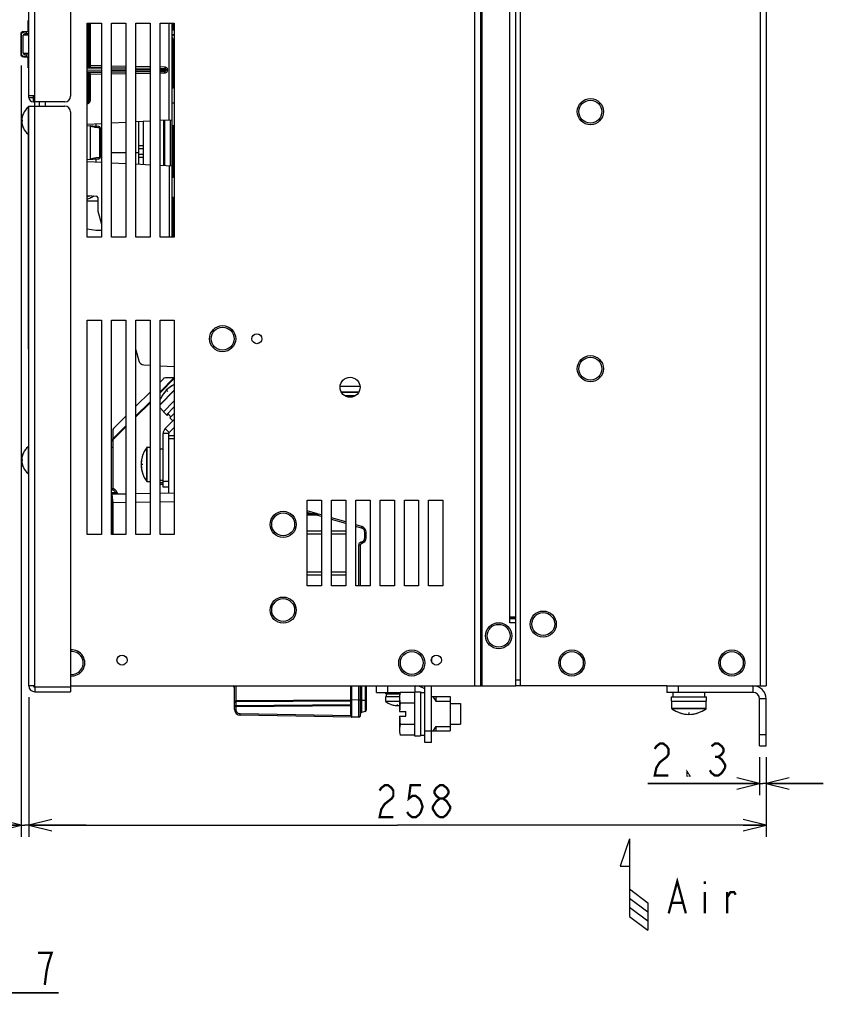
# Model space of a CAD drawing. Extents: x 29 to 410, y 35 to 287.
# Tile 22 of 46: x 132 to 203, y 123 to 210. Entities that reach past the tile are written whole.
import ezdxf

# ---------------------------------------------------------------- set-up
doc = ezdxf.new("R2010")
doc.units = 0
doc.header["$LTSCALE"] = 23.1
doc.layers.get('0').update_dxf_attribs({"linetype": 'CONTINUOUS'})
for name, color, linetype in [('ALL_CURVE', 7, 'CONTINUOUS'), ('ALL_DIM', 7, 'CONTINUOUS'), ('ALL_NOTE', 7, 'CONTINUOUS')]:
    doc.layers.add(name, color=color, linetype=linetype)
doc.dimstyles.get("Standard").update_dxf_attribs({"dimtxt": 2.5, "dimasz": 2.5, "dimexe": 1.25, "dimexo": 0.625, "dimtad": 1, "dimcen": 2.5, "dimazin": 3, "dimtfac": 1, "dimtmove": 0, "dimatfit": 3})

# ---------------------------------------------------------------- blocks, each defined once
blk = doc.blocks.new('_OPEN')
at = {"color": 0, "linetype": 'BYBLOCK'}
for p, q in [((0, 0), (-1, 0.25)), ((-1, -0.25), (0, 0)), ((-1, 0), (0, 0))]:
    blk.add_line(p, q, dxfattribs=at)
blk = doc.blocks.new('*D9')
at = {"layer": 'ALL_DIM', "color": 2, "linetype": 'CONTINUOUS'}
for p, q in [((132.494, 205.621), (132.494, 138.135)), ((133.179, 150.343), (133.179, 138.135)), ((132.494, 139.135), (123.413, 139.135)), ((123.413, 139.135), (132.837, 139.135)), ((138.179, 139.135), (132.837, 139.135)), ((133.179, 139.135), (138.179, 139.135))]:
    blk.add_line(p, q, dxfattribs=at)
at = {"layer": 'ALL_DIM', "color": 2, "linetype": 'CONTINUOUS', "xscale": 2, "yscale": 2, "zscale": 2}
for p, rotation in [((132.494, 139.135), 360), ((133.179, 139.135), 180)]:
    blk.add_blockref('_OPEN', p, dxfattribs=dict(at, rotation=rotation))
blk = doc.blocks.new('*D10')
at = {"layer": 'ALL_DIM', "color": 2, "linetype": 'CONTINUOUS'}
for p, q in [((133.179, 150.343), (133.179, 138.135)), ((197.679, 145.093), (197.679, 138.135)), ((133.179, 139.135), (165.429, 139.135)), ((197.679, 139.135), (165.429, 139.135))]:
    blk.add_line(p, q, dxfattribs=at)
at = {"layer": 'ALL_DIM', "color": 2, "linetype": 'CONTINUOUS', "xscale": 2, "yscale": 2, "zscale": 2, "rotation": 180}
blk.add_blockref('_OPEN', (133.179, 139.135), dxfattribs=at)
at = {"layer": 'ALL_DIM', "color": 2, "linetype": 'CONTINUOUS', "xscale": 2, "yscale": 2, "zscale": 2}
blk.add_blockref('_OPEN', (197.679, 139.135), dxfattribs=at)
blk = doc.blocks.new('*D11')
at = {"layer": 'ALL_DIM', "color": 2, "linetype": 'CONTINUOUS'}
for p, q in [((197.104, 145.093), (197.104, 141.783)), ((197.679, 145.093), (197.679, 141.783)), ((197.104, 142.783), (187.328, 142.783)), ((187.328, 142.783), (197.392, 142.783)), ((202.679, 142.783), (197.392, 142.783)), ((197.679, 142.783), (202.679, 142.783))]:
    blk.add_line(p, q, dxfattribs=at)
at = {"layer": 'ALL_DIM', "color": 2, "linetype": 'CONTINUOUS', "xscale": 2, "yscale": 2, "zscale": 2}
blk.add_blockref('_OPEN', (197.104, 142.783), dxfattribs=at)
at = {"layer": 'ALL_DIM', "color": 2, "linetype": 'CONTINUOUS', "xscale": 2, "yscale": 2, "zscale": 2, "rotation": 180}
blk.add_blockref('_OPEN', (197.679, 142.783), dxfattribs=at)
blk = doc.blocks.new('*D42')
at = {"layer": 'ALL_DIM', "color": 2, "linetype": 'CONTINUOUS'}
for p, q in [((115.91, 176.468), (115.91, 123.467)), ((113.985, 146.093), (113.985, 123.467)), ((113.985, 124.467), (108.985, 124.467)), ((108.985, 124.467), (114.948, 124.467)), ((135.775, 124.467), (114.948, 124.467)), ((115.91, 124.467), (135.775, 124.467))]:
    blk.add_line(p, q, dxfattribs=at)
at = {"layer": 'ALL_DIM', "color": 2, "linetype": 'CONTINUOUS', "xscale": 2, "yscale": 2, "zscale": 2}
blk.add_blockref('_OPEN', (113.985, 124.467), dxfattribs=at)
at = {"layer": 'ALL_DIM', "color": 2, "linetype": 'CONTINUOUS', "xscale": 2, "yscale": 2, "zscale": 2, "rotation": 180}
blk.add_blockref('_OPEN', (115.91, 124.467), dxfattribs=at)
blk = doc.blocks.new('ARROW_AIR_BL1', base_point=(186.116, 133.962))
at = {"color": 7, "linetype": 'CONTINUOUS'}
for p, q in [((185.716, 137.962), (184.916, 135.562)), ((185.716, 137.962), (185.716, 131.162)), ((184.916, 135.562), (185.716, 135.562)), ((185.716, 133.562), (187.316, 132.362)), ((185.716, 132.762), (187.316, 131.562)), ((185.716, 131.962), (187.316, 130.762)), ((187.316, 132.362), (187.316, 129.962)), ((185.716, 131.162), (187.316, 129.962))]:
    blk.add_line(p, q, dxfattribs=at)

msp = doc.modelspace()

# ---------------------------------------------------------------- linework, layer by layer
at = {"color": 3, "linetype": 'CONTINUOUS'}
for p, q in [((133.179, 202.843), (133.179, 240.843)), ((133.704, 202.443), (133.704, 240.968)), ((136.829, 240.968), (136.829, 202.943)), ((172.154, 240.843), (172.154, 151.343)), ((172.679, 240.843), (172.679, 151.343)), ((172.804, 240.843), (172.804, 151.343)), ((175.779, 151.343), (175.779, 240.843)), ((176.179, 151.343), (176.179, 240.843)), ((197.154, 240.843), (197.154, 151.343)), ((197.679, 240.843), (197.679, 151.343)), ((175.254, 156.843), (175.254, 231.093)), ((138.279, 190.593), (138.279, 209.343)), ((138.279, 209.343), (139.529, 209.343)), ((139.529, 209.343), (139.529, 190.593)), ((140.404, 190.593), (140.404, 209.343)), ((140.404, 209.343), (141.654, 209.343)), ((141.654, 209.343), (141.654, 190.593)), ((142.529, 190.593), (142.529, 209.343)), ((142.529, 209.343), (143.779, 209.343)), ((143.779, 209.343), (143.779, 190.593)), ((144.654, 190.593), (144.654, 209.343)), ((144.654, 209.343), (145.904, 209.343)), ((145.767, 208.868), (145.704, 208.868)), ((145.704, 208.743), (145.904, 208.743)), ((145.904, 209.343), (145.904, 190.593)), ((133.704, 202.968), (133.179, 202.968)), ((133.179, 151.343), (133.179, 202.068)), ((133.179, 202.068), (136.329, 202.068)), ((133.579, 202.443), (133.679, 202.443)), ((133.679, 202.443), (133.679, 202.068)), ((136.329, 202.443), (133.704, 202.443)), ((133.704, 151.218), (133.704, 202.068)), ((134.604, 202.443), (134.604, 202.068)), ((136.829, 201.568), (136.829, 151.218)), ((139.529, 190.593), (138.279, 190.593)), ((141.654, 190.593), (140.404, 190.593)), ((143.779, 190.593), (142.529, 190.593)), ((145.904, 190.593), (144.654, 190.593)), ((138.279, 164.593), (138.279, 183.343)), ((138.279, 183.343), (139.529, 183.343)), ((139.529, 183.343), (139.529, 164.593)), ((140.404, 164.593), (140.404, 183.343)), ((140.404, 183.343), (141.654, 183.343)), ((141.654, 183.343), (141.654, 164.593)), ((142.529, 164.593), (142.529, 183.343)), ((142.529, 183.343), (143.779, 183.343)), ((143.779, 183.343), (143.779, 164.593)), ((144.654, 164.593), (144.654, 183.343)), ((144.654, 183.343), (145.904, 183.343)), ((145.904, 183.343), (145.904, 164.593)), ((144.654, 177.081), (145.904, 178.331)), ((160.412, 177.558), (162.147, 177.558)), ((142.529, 174.956), (143.779, 176.206)), ((140.404, 172.831), (141.654, 174.081)), ((145.904, 174.65), (145.112, 173.858)), ((144.929, 168.718), (144.929, 173.416)), ((157.529, 167.593), (158.779, 167.593)), ((157.529, 160.093), (157.529, 167.593)), ((158.779, 167.593), (158.779, 160.093)), ((159.654, 167.593), (160.904, 167.593)), ((159.654, 160.093), (159.654, 167.593)), ((160.904, 167.593), (160.904, 160.093)), ((161.779, 167.593), (163.029, 167.593)), ((161.779, 160.093), (161.779, 167.593)), ((163.029, 167.593), (163.029, 160.093)), ((163.904, 167.593), (165.154, 167.593)), ((163.904, 160.093), (163.904, 167.593)), ((165.154, 167.593), (165.154, 160.093)), ((166.029, 167.593), (167.279, 167.593)), ((166.029, 160.093), (166.029, 167.593)), ((167.279, 167.593), (167.279, 160.093)), ((168.154, 167.593), (169.404, 167.593)), ((168.154, 160.093), (168.154, 167.593)), ((169.404, 167.593), (169.404, 160.093)), ((139.529, 164.593), (138.279, 164.593)), ((141.654, 164.593), (140.404, 164.593)), ((143.779, 164.593), (142.529, 164.593)), ((145.904, 164.593), (144.654, 164.593)), ((158.779, 160.093), (157.529, 160.093)), ((160.904, 160.093), (159.654, 160.093)), ((163.029, 160.093), (161.779, 160.093)), ((165.154, 160.093), (163.904, 160.093)), ((167.279, 160.093), (166.029, 160.093)), ((169.404, 160.093), (168.154, 160.093)), ((175.779, 157.343), (175.254, 157.343)), ((175.779, 156.843), (175.254, 156.843)), ((168.404, 153.711), (168.404, 153.474)), ((133.704, 151.343), (133.179, 151.343)), ((136.829, 151.218), (133.704, 151.218)), ((133.704, 150.818), (136.829, 150.818)), ((136.829, 151.343), (175.779, 151.343)), ((168.404, 146.393), (168.404, 151.343)), ((188.979, 151.343), (176.179, 151.343)), ((196.529, 151.343), (197.679, 151.343)), ((196.529, 150.768), (188.979, 150.768)), ((197.104, 146.093), (197.104, 150.193))]:
    msp.add_line(p, q, dxfattribs=at)
at = {"color": 7, "linetype": 'CONTINUOUS'}
for p, q in [((133.117, 208.691), (133.117, 209.568)), ((133.117, 209.568), (133.179, 209.568)), ((133.117, 209.493), (133.179, 209.493)), ((132.66, 208.596), (132.74, 208.611)), ((132.74, 208.611), (133.043, 208.616)), ((132.74, 208.611), (132.741, 208.561)), ((132.741, 208.561), (132.992, 208.565)), ((132.992, 208.457), (132.992, 208.615)), ((138.329, 209.343), (138.329, 205.612)), ((138.44, 209.343), (138.44, 205.608)), ((138.552, 209.343), (138.552, 205.608)), ((145.459, 200.875), (145.459, 209.343)), ((145.704, 190.593), (145.704, 209.343)), ((145.834, 209.343), (145.767, 209.243)), ((145.767, 209.243), (145.767, 208.743)), ((145.767, 209.068), (145.904, 209.068)), ((132.494, 206.624), (132.494, 208.361)), ((132.494, 208.361), (132.544, 208.361)), ((132.544, 206.624), (132.544, 208.361)), ((133.179, 208.287), (132.692, 208.28)), ((132.692, 206.705), (132.692, 208.28)), ((133.179, 208.412), (132.815, 208.405)), ((145.704, 208.343), (145.904, 208.343)), ((145.792, 208.243), (145.704, 208.243)), ((145.704, 208.118), (145.904, 207.608)), ((145.792, 208.343), (145.792, 208.243)), ((145.811, 207.846), (145.811, 203.648)), ((132.513, 206.529), (132.494, 206.624)), ((132.494, 206.624), (132.544, 206.624)), ((132.74, 206.374), (132.66, 206.389)), ((132.692, 206.705), (133.179, 206.698)), ((132.74, 206.374), (132.741, 206.424)), ((132.74, 206.374), (133.043, 206.369)), ((132.992, 206.42), (132.741, 206.424)), ((132.815, 206.58), (133.179, 206.573)), ((132.992, 206.37), (132.992, 206.528)), ((133.117, 205.418), (133.117, 206.294)), ((133.117, 205.493), (133.179, 205.493)), ((133.117, 205.418), (133.179, 205.418)), ((138.329, 205.612), (138.279, 205.613)), ((138.279, 205.488), (139.529, 205.466)), ((138.279, 205.365), (139.529, 205.344)), ((139.529, 205.141), (138.279, 205.12)), ((138.44, 205.608), (138.329, 205.612)), ((138.552, 205.608), (138.44, 205.608)), ((139.529, 205.591), (138.552, 205.608)), ((141.654, 205.554), (140.404, 205.576)), ((140.404, 205.451), (141.654, 205.429)), ((140.404, 205.328), (141.654, 205.307)), ((141.654, 205.178), (140.404, 205.157)), ((143.779, 205.517), (142.529, 205.539)), ((142.529, 205.414), (143.779, 205.392)), ((142.529, 205.291), (143.779, 205.269)), ((143.779, 205.216), (142.529, 205.194)), ((143.779, 205.093), (142.529, 205.071)), ((145.084, 205.494), (144.654, 205.502)), ((144.654, 205.377), (145.084, 205.369)), ((144.654, 205.254), (144.973, 205.249)), ((144.973, 205.236), (144.654, 205.231)), ((145.084, 205.116), (144.654, 205.108)), ((144.973, 205.236), (144.973, 205.249)), ((144.973, 205.249), (145.204, 205.247)), ((144.973, 205.236), (145.204, 205.238)), ((145.204, 205.238), (145.204, 205.247)), ((145.327, 205.247), (145.204, 205.247)), ((145.327, 205.238), (145.204, 205.238)), ((145.327, 205.238), (145.327, 205.247)), ((139.529, 205.019), (138.279, 204.997)), ((138.279, 204.872), (138.307, 204.873)), ((138.307, 204.873), (138.418, 204.877)), ((138.307, 204.873), (138.307, 202.586)), ((138.418, 204.877), (138.418, 202.586)), ((138.418, 204.877), (138.53, 204.877)), ((138.53, 204.877), (139.529, 204.894)), ((138.53, 204.877), (138.53, 202.586)), ((141.654, 205.056), (140.404, 205.034)), ((140.404, 204.909), (141.654, 204.931)), ((142.529, 204.946), (143.779, 204.968)), ((144.654, 204.984), (145.084, 204.991)), ((145.704, 203.755), (145.811, 203.648)), ((145.811, 203.648), (145.704, 203.648)), ((133.179, 202.843), (133.679, 202.843)), ((133.579, 202.443), (133.579, 202.968)), ((133.679, 202.443), (133.679, 202.843)), ((138.53, 202.586), (138.307, 202.586)), ((133.107, 201.968), (133.107, 199.618)), ((133.107, 201.968), (133.179, 201.968)), ((133.154, 201.968), (133.154, 202.068)), ((133.154, 202.068), (133.179, 202.068)), ((133.679, 202.443), (133.704, 202.443)), ((134.079, 202.443), (134.079, 202.068)), ((145.704, 202.354), (145.904, 202.351)), ((142.529, 200.722), (143.779, 200.787)), ((144.654, 200.833), (145.704, 200.888)), ((144.954, 200.849), (144.954, 196.886)), ((145.077, 196.88), (145.077, 200.855)), ((145.582, 196.853), (145.582, 200.882)), ((138.279, 200.499), (139.529, 200.565)), ((139.311, 200.302), (138.279, 200.356)), ((138.53, 200.343), (138.53, 197.418)), ((139.054, 200.316), (139.054, 200.54)), ((139.367, 200.177), (139.367, 197.584)), ((139.429, 200.177), (139.367, 200.177)), ((139.429, 200.177), (139.429, 197.584)), ((140.404, 200.61), (141.654, 200.676)), ((142.804, 196.999), (142.804, 200.736)), ((143.204, 196.978), (143.204, 200.757)), ((145.704, 200.381), (145.904, 200.384)), ((145.811, 200.382), (145.811, 195.836)), ((133.107, 199.618), (133.179, 199.618)), ((133.154, 180.818), (133.154, 199.618)), ((142.804, 198.618), (143.204, 198.618)), ((142.804, 198.368), (143.204, 198.368)), ((138.279, 197.405), (139.311, 197.459)), ((139.054, 197.195), (139.054, 197.446)), ((139.429, 197.584), (139.367, 197.584)), ((141.654, 197.979), (140.404, 197.979)), ((142.804, 197.979), (142.529, 197.979)), ((142.804, 197.868), (143.204, 197.868)), ((142.804, 197.618), (143.204, 197.618)), ((138.279, 197.236), (139.529, 197.17)), ((140.404, 197.125), (141.654, 197.059)), ((142.529, 197.013), (143.779, 196.948)), ((144.654, 196.902), (145.704, 196.847)), ((145.459, 196.86), (145.459, 190.593)), ((145.704, 195.943), (145.811, 195.836)), ((145.811, 195.836), (145.704, 195.836)), ((138.279, 194.241), (139.086, 194.199)), ((138.279, 193.924), (138.57, 194.054)), ((138.279, 193.929), (138.42, 193.993)), ((138.57, 194.054), (138.832, 194.212)), ((139.204, 194.074), (139.204, 193.009)), ((145.704, 193.993), (145.811, 194.099)), ((145.704, 194.099), (145.811, 194.099)), ((145.811, 194.099), (145.811, 190.593)), ((139.204, 193.743), (138.279, 193.743)), ((139.222, 192.878), (139.529, 191.751)), ((138.279, 191.334), (139.036, 191.22)), ((139.073, 191.218), (139.529, 191.218)), ((133.154, 181.818), (133.179, 181.818)), ((133.179, 180.818), (133.154, 180.818)), ((142.529, 180.751), (142.79, 179.794)), ((143.247, 179.426), (143.779, 179.398)), ((144.654, 179.352), (145.904, 179.287)), ((144.654, 176.993), (145.904, 178.243)), ((144.654, 177.93), (144.944, 178.219)), ((145.866, 178.293), (145.12, 178.293)), ((142.529, 175.805), (143.779, 177.055)), ((144.654, 175.956), (145.904, 177.206)), ((144.654, 175.927), (145.904, 177.177)), ((160.507, 177.058), (162.052, 177.058)), ((162.021, 177.008), (160.538, 177.008)), ((161.749, 176.73), (160.81, 176.73)), ((142.529, 174.868), (143.779, 176.118)), ((145.904, 176.276), (144.952, 175.324)), ((140.59, 173.866), (141.654, 174.93)), ((144.654, 175.657), (144.97, 175.341)), ((144.952, 175.324), (145.27, 175.005)), ((145.904, 175.746), (145.217, 175.058)), ((145.376, 175.112), (145.27, 175.005)), ((145.323, 175.165), (145.606, 174.882)), ((145.904, 175.18), (145.518, 174.793)), ((145.518, 174.793), (145.783, 174.528)), ((140.428, 172.767), (141.654, 173.993)), ((140.517, 173.689), (140.517, 172.943)), ((145.429, 173.416), (144.929, 173.416)), ((145.466, 173.504), (145.112, 173.858)), ((145.429, 168.22), (145.429, 173.416)), ((145.904, 173.218), (145.429, 173.218)), ((145.904, 173.943), (145.466, 173.504)), ((140.428, 172.767), (140.404, 172.791)), ((140.517, 172.855), (140.517, 168.585)), ((145.904, 172.968), (145.429, 172.968)), ((133.107, 172.268), (133.107, 169.918)), ((133.107, 172.268), (133.179, 172.268)), ((140.404, 172.23), (140.517, 172.23)), ((143.497, 169.228), (143.497, 172.207)), ((143.517, 172.218), (143.779, 172.218)), ((143.517, 169.218), (143.517, 172.218)), ((144.654, 172.093), (144.929, 172.093)), ((133.107, 169.918), (133.179, 169.918)), ((143.517, 169.218), (143.779, 169.218)), ((144.654, 169.343), (144.929, 169.343)), ((144.929, 169.093), (144.654, 169.093)), ((144.929, 168.97), (144.654, 168.97)), ((145.429, 169.218), (144.929, 169.218)), ((140.432, 168.593), (140.404, 168.593)), ((140.432, 168.47), (140.404, 168.47)), ((140.404, 168.255), (140.767, 168.262)), ((140.404, 168.133), (141.654, 168.154)), ((140.429, 164.593), (140.429, 168.133)), ((140.432, 168.47), (140.432, 168.593)), ((140.77, 168.139), (140.767, 168.262)), ((142.529, 168.17), (143.779, 168.192)), ((144.654, 168.207), (145.904, 168.229)), ((145.429, 168.718), (144.929, 168.718)), ((140.404, 167.23), (140.429, 167.23)), ((140.552, 167.385), (141.654, 167.405)), ((140.552, 164.593), (140.552, 167.385)), ((142.529, 167.42), (143.779, 167.442)), ((144.654, 167.457), (145.904, 167.479)), ((158.424, 166.388), (157.529, 166.646)), ((157.931, 166.4), (157.529, 166.516)), ((158.364, 166.393), (157.529, 166.407)), ((158.779, 166.291), (158.494, 166.373)), ((158.364, 166.268), (157.529, 166.282)), ((158.779, 166.162), (158.461, 166.253)), ((160.904, 165.679), (159.654, 166.039)), ((160.904, 165.549), (159.654, 165.91)), ((157.529, 164.905), (158.779, 164.905)), ((157.529, 164.655), (158.779, 164.655)), ((159.654, 164.905), (160.904, 164.905)), ((159.654, 164.655), (160.904, 164.655)), ((162.318, 165.272), (161.779, 165.427)), ((162.285, 165.152), (161.779, 165.297)), ((162.557, 164.791), (162.679, 164.791)), ((162.557, 164.297), (162.557, 164.791)), ((162.679, 164.297), (162.679, 164.791)), ((162.557, 164.297), (162.679, 164.297)), ((162.057, 163.685), (162.179, 163.685)), ((162.057, 160.093), (162.057, 163.685)), ((162.179, 160.093), (162.179, 163.685)), ((158.779, 161.28), (157.529, 161.28)), ((160.904, 161.28), (159.654, 161.28)), ((158.779, 161.03), (157.529, 161.03)), ((160.904, 161.03), (159.654, 161.03)), ((175.254, 157.294), (175.654, 157.294)), ((175.254, 157.218), (175.779, 157.218)), ((175.303, 157.343), (175.303, 157.218)), ((175.605, 157.343), (175.605, 157.218)), ((175.654, 157.343), (175.654, 157.218)), ((175.703, 157.343), (175.703, 157.218)), ((176.179, 151.843), (175.779, 151.843)), ((133.704, 151.218), (133.704, 150.818)), ((136.829, 151.218), (136.829, 150.818)), ((151.104, 151.218), (151.104, 151.343)), ((151.129, 151.218), (151.104, 151.218)), ((151.129, 151.218), (151.129, 151.343)), ((151.179, 149.263), (151.179, 151.343)), ((151.302, 150.02), (151.302, 151.343)), ((161.307, 151.343), (161.307, 150.092)), ((161.429, 151.31), (161.354, 151.31)), ((161.354, 150.81), (161.354, 151.31)), ((161.429, 151.3), (161.354, 151.3)), ((161.429, 151.278), (161.354, 151.278)), ((161.429, 151.236), (161.354, 151.236)), ((161.429, 151.193), (161.354, 151.193)), ((161.429, 151.172), (161.354, 151.172)), ((161.429, 151.13), (161.354, 151.13)), ((161.429, 151.098), (161.354, 151.098)), ((161.429, 151.066), (161.354, 151.066)), ((161.429, 151.044), (161.354, 151.044)), ((161.429, 151.013), (161.354, 151.013)), ((161.429, 150.97), (161.354, 150.97)), ((161.429, 150.927), (161.354, 150.927)), ((161.429, 150.896), (161.354, 150.896)), ((161.429, 150.864), (161.354, 150.864)), ((161.429, 150.842), (161.354, 150.842)), ((161.429, 150.821), (161.354, 150.821)), ((161.429, 150.81), (161.354, 150.81)), ((161.429, 148.593), (161.429, 151.343)), ((162.057, 150.103), (162.057, 151.343)), ((162.179, 148.728), (162.179, 151.343)), ((162.268, 151.343), (162.268, 148.994)), ((162.59, 151.343), (162.59, 149.344)), ((162.679, 151.343), (162.679, 149.211)), ((163.579, 150.768), (163.579, 151.343)), ((164.579, 150.768), (164.579, 151.343)), ((166.929, 150.818), (167.429, 150.818)), ((166.929, 150.818), (166.929, 146.968)), ((166.979, 150.818), (166.979, 151.343)), ((167.429, 150.818), (167.429, 146.968)), ((167.829, 146.393), (167.829, 151.343)), ((176.179, 151.343), (175.779, 151.343)), ((188.979, 151.343), (196.529, 151.343)), ((188.979, 151.343), (188.979, 150.768)), ((189.979, 151.343), (189.979, 150.768)), ((196.529, 151.343), (196.529, 150.768)), ((151.179, 150.02), (151.302, 150.02)), ((161.307, 150.092), (151.302, 150.02)), ((161.307, 150.004), (151.302, 149.932)), ((161.307, 150.004), (161.307, 149.702)), ((162.057, 150.103), (161.429, 150.092)), ((162.057, 150.103), (162.179, 150.103)), ((162.179, 150.093), (162.679, 150.093)), ((163.579, 150.768), (165.672, 150.768)), ((164.404, 150.643), (164.404, 150.768)), ((164.404, 150.643), (165.638, 150.643)), ((164.404, 150.393), (165.604, 150.393)), ((164.404, 149.974), (164.404, 150.393)), ((165.604, 149.974), (164.404, 149.974)), ((165.604, 149.954), (164.414, 149.954)), ((164.454, 150.393), (164.454, 150.643)), ((165.604, 150.518), (165.604, 149.093)), ((166.929, 150.769), (165.672, 150.769)), ((167.429, 150.768), (167.829, 150.768)), ((168.404, 150.393), (170.029, 150.393)), ((168.779, 150.393), (168.779, 150.011)), ((168.779, 150.011), (170.029, 150.011)), ((170.029, 150.393), (170.029, 147.393)), ((189.404, 150.368), (192.454, 150.368)), ((189.404, 149.993), (189.404, 150.368)), ((189.404, 149.993), (192.454, 149.993)), ((189.429, 149.355), (189.429, 149.993)), ((189.554, 150.368), (189.554, 150.768)), ((192.304, 150.368), (192.304, 150.768)), ((192.429, 149.355), (192.429, 149.993)), ((192.454, 149.993), (192.454, 150.368)), ((197.679, 150.193), (197.104, 150.193)), ((197.679, 146.093), (197.679, 150.193)), ((151.179, 149.542), (151.302, 149.542)), ((151.179, 149.263), (151.302, 149.263)), ((151.302, 149.63), (151.302, 149.932)), ((151.302, 149.63), (161.307, 149.702)), ((151.302, 149.542), (161.307, 149.614)), ((151.302, 149.263), (151.302, 149.542)), ((161.307, 149.702), (161.307, 149.682)), ((161.307, 149.682), (161.307, 149.658)), ((161.307, 149.658), (161.307, 149.632)), ((161.307, 149.632), (161.307, 149.614)), ((161.307, 149.614), (161.429, 149.614)), ((162.59, 149.091), (162.268, 148.994)), ((162.59, 149.344), (162.59, 149.091)), ((165.604, 149.093), (166.154, 149.093)), ((166.929, 149.831), (165.672, 149.831)), ((166.154, 148.693), (166.154, 149.093)), ((170.029, 149.791), (170.929, 149.791)), ((170.929, 149.791), (170.929, 147.994)), ((192.429, 149.355), (189.429, 149.355)), ((192.419, 149.335), (189.439, 149.335)), ((161.358, 148.719), (151.671, 148.888)), ((161.425, 148.593), (151.671, 148.763)), ((161.365, 148.699), (161.375, 148.671)), ((161.425, 148.593), (161.426, 148.593)), ((162.057, 148.603), (161.429, 148.593)), ((165.604, 148.693), (166.154, 148.693)), ((165.604, 148.693), (165.604, 147.268)), ((165.604, 147.485), (165.612, 147.33)), ((166.929, 147.954), (165.672, 147.954)), ((167.829, 147.393), (170.029, 147.393)), ((168.779, 147.774), (170.029, 147.774)), ((168.779, 147.774), (168.779, 147.393)), ((170.029, 147.994), (170.929, 147.994)), ((166.929, 147.016), (165.672, 147.016)), ((166.929, 146.968), (167.429, 146.968)), ((167.429, 147.018), (167.829, 147.018)), ((197.104, 147.093), (197.679, 147.093)), ((168.404, 146.393), (167.829, 146.393)), ((197.104, 146.093), (197.679, 146.093))]:
    msp.add_line(p, q, dxfattribs=at)
for points in [[(132.494, 208.361), (132.513, 208.456), (132.566, 208.536), (132.645, 208.591), (132.66, 208.596)], [(132.66, 208.596), (132.6, 208.565), (132.535, 208.498), (132.499, 208.411), (132.494, 208.361)], [(132.544, 208.361), (132.559, 208.436), (132.601, 208.501), (132.665, 208.545), (132.741, 208.561)], [(132.494, 206.624), (132.5, 206.57), (132.537, 206.484), (132.603, 206.418), (132.66, 206.389)], [(132.66, 206.389), (132.645, 206.394), (132.566, 206.449), (132.513, 206.529)], [(132.741, 206.424), (132.665, 206.44), (132.601, 206.484), (132.559, 206.549), (132.544, 206.624)], [(138.329, 205.612), (138.328, 205.573), (138.328, 205.538), (138.328, 205.511), (138.328, 205.493), (138.329, 205.487)], [(138.44, 205.608), (138.446, 205.57), (138.462, 205.535), (138.486, 205.508), (138.517, 205.49), (138.552, 205.483)], [(138.552, 205.608), (138.552, 205.576), (138.551, 205.546), (138.551, 205.52), (138.551, 205.5), (138.552, 205.487), (138.552, 205.483)], [(144.966, 205.371), (144.969, 205.365), (144.971, 205.348), (144.973, 205.321), (144.973, 205.286), (144.973, 205.249)], [(144.966, 205.114), (144.969, 205.12), (144.971, 205.137), (144.973, 205.164), (144.973, 205.199), (144.973, 205.236)], [(145.084, 205.494), (145.083, 205.455), (145.083, 205.421), (145.083, 205.393), (145.083, 205.375), (145.084, 205.369)], [(145.084, 204.991), (145.083, 205.03), (145.083, 205.064), (145.083, 205.092), (145.083, 205.11), (145.084, 205.116)], [(145.327, 205.247), (145.321, 205.301), (145.303, 205.353), (145.274, 205.399), (145.236, 205.438), (145.19, 205.468), (145.138, 205.487), (145.084, 205.494)], [(145.084, 204.991), (145.138, 204.998), (145.19, 205.017), (145.236, 205.047), (145.274, 205.086), (145.303, 205.132), (145.321, 205.184), (145.327, 205.238)], [(138.307, 204.873), (138.306, 204.911), (138.306, 204.946), (138.306, 204.974), (138.306, 204.992), (138.307, 204.998)], [(138.418, 204.877), (138.424, 204.915), (138.439, 204.949), (138.464, 204.977), (138.495, 204.995), (138.53, 205.002)], [(138.53, 204.877), (138.53, 204.909), (138.529, 204.939), (138.529, 204.965), (138.529, 204.985), (138.53, 204.997), (138.53, 205.002)], [(138.418, 202.586), (138.418, 202.57), (138.416, 202.555), (138.414, 202.54), (138.41, 202.525), (138.406, 202.51), (138.401, 202.495), (138.394, 202.481), (138.387, 202.468), (138.379, 202.455), (138.37, 202.442), (138.36, 202.43), (138.35, 202.419), (138.339, 202.408), (138.327, 202.398), (138.315, 202.389), (138.302, 202.381), (138.288, 202.373), (138.279, 202.369)], [(138.53, 202.586), (138.529, 202.563), (138.527, 202.54), (138.523, 202.518), (138.518, 202.496), (138.512, 202.474), (138.504, 202.453), (138.495, 202.432), (138.484, 202.412), (138.472, 202.392), (138.459, 202.374), (138.445, 202.356), (138.429, 202.34), (138.413, 202.324), (138.396, 202.309), (138.377, 202.296), (138.358, 202.284), (138.338, 202.273), (138.318, 202.263), (138.297, 202.255), (138.279, 202.249)], [(138.307, 202.586), (138.306, 202.576), (138.305, 202.566), (138.303, 202.557), (138.301, 202.547), (138.297, 202.538), (138.293, 202.529), (138.288, 202.521), (138.283, 202.513), (138.279, 202.508)], [(139.367, 200.177), (139.255, 200.183), (139.154, 200.19), (139.062, 200.201), (138.976, 200.215), (138.894, 200.231), (138.812, 200.251), (138.727, 200.275), (138.634, 200.305), (138.53, 200.343)], [(139.311, 200.302), (139.32, 200.3), (139.329, 200.296), (139.338, 200.288), (139.347, 200.276), (139.354, 200.26), (139.36, 200.242), (139.365, 200.221), (139.367, 200.2), (139.367, 200.177)], [(138.53, 197.418), (138.626, 197.454), (138.714, 197.483), (138.797, 197.506), (138.875, 197.526), (138.952, 197.542), (139.028, 197.555), (139.106, 197.566), (139.188, 197.574), (139.274, 197.579), (139.367, 197.584)], [(139.367, 197.584), (139.367, 197.567), (139.366, 197.548), (139.363, 197.53), (139.358, 197.511), (139.351, 197.494), (139.343, 197.479), (139.333, 197.468), (139.322, 197.462), (139.311, 197.459)], [(138.279, 194.148), (138.456, 194.211), (138.509, 194.229)], [(138.42, 193.993), (138.59, 194.062), (138.614, 194.072)], [(138.614, 194.072), (138.766, 194.146), (138.858, 194.211)], [(140.404, 168.173), (140.418, 168.156), (140.426, 168.143), (140.429, 168.136)], [(140.552, 167.385), (140.536, 167.531), (140.521, 167.672), (140.506, 167.801), (140.49, 167.914), (140.475, 168.007), (140.46, 168.076), (140.445, 168.119), (140.429, 168.133)], [(140.767, 168.262), (140.737, 168.313), (140.699, 168.358), (140.654, 168.397), (140.603, 168.428), (140.549, 168.451), (140.491, 168.465), (140.432, 168.47)], [(140.767, 168.262), (140.804, 168.252), (140.835, 168.245), (140.862, 168.24), (140.883, 168.237), (140.899, 168.235), (140.908, 168.234), (140.912, 168.233)], [(140.552, 167.385), (140.514, 167.382), (140.48, 167.38), (140.453, 167.38), (140.435, 167.382), (140.429, 167.384)], [(158.364, 166.268), (158.364, 166.307), (158.365, 166.341), (158.365, 166.369), (158.364, 166.387), (158.364, 166.393)], [(158.461, 166.253), (158.472, 166.29), (158.481, 166.324), (158.488, 166.35), (158.492, 166.367), (158.494, 166.373)], [(158.461, 166.253), (158.442, 166.258), (158.423, 166.262), (158.403, 166.265), (158.384, 166.267), (158.364, 166.268)], [(162.285, 165.152), (162.296, 165.189), (162.305, 165.222), (162.312, 165.249), (162.317, 165.266), (162.318, 165.272)], [(162.557, 164.791), (162.55, 164.86), (162.531, 164.926), (162.501, 164.988), (162.459, 165.043), (162.408, 165.09), (162.35, 165.127), (162.285, 165.152)], [(162.057, 163.685), (162.063, 163.742), (162.082, 163.795), (162.113, 163.843), (162.154, 163.883), (162.202, 163.912), (162.257, 163.93)], [(162.257, 163.93), (162.318, 163.948), (162.376, 163.976), (162.427, 164.014), (162.472, 164.06), (162.508, 164.113), (162.535, 164.172), (162.551, 164.234), (162.557, 164.297)], [(162.257, 163.93), (162.264, 163.892), (162.271, 163.858), (162.276, 163.831), (162.279, 163.814), (162.279, 163.807)], [(175.654, 157.246), (175.651, 157.232), (175.64, 157.221), (175.633, 157.218)], [(151.302, 149.932), (151.302, 149.951), (151.302, 149.972), (151.302, 149.996), (151.302, 150.02)], [(161.307, 150.092), (161.339, 150.099), (161.369, 150.104), (161.395, 150.106), (161.414, 150.106), (161.426, 150.101), (161.429, 150.092)], [(161.307, 150.004), (161.337, 150.007), (161.366, 150.016), (161.391, 150.029), (161.41, 150.045), (161.422, 150.062), (161.428, 150.078), (161.429, 150.092)], [(161.307, 150.092), (161.307, 150.073), (161.307, 150.054), (161.307, 150.036), (161.307, 150.019), (161.307, 150.004)], [(162.057, 148.603), (162.057, 148.615), (162.057, 148.654), (162.057, 148.726), (162.057, 148.832), (162.057, 148.966), (162.057, 149.126), (162.057, 149.309), (162.057, 149.51), (162.057, 149.719), (162.057, 150.103)], [(165.672, 150.769), (165.635, 150.609), (165.612, 150.454), (165.604, 150.3)], [(165.604, 150.3), (165.612, 150.145), (165.635, 149.99), (165.672, 149.831)], [(168.529, 150.393), (168.619, 150.263), (168.702, 150.136), (168.779, 150.011)], [(151.179, 149.843), (151.185, 149.87), (151.203, 149.895), (151.23, 149.914), (151.264, 149.927), (151.302, 149.932)], [(151.179, 149.542), (151.185, 149.569), (151.203, 149.593), (151.23, 149.613), (151.264, 149.625), (151.302, 149.63)], [(151.302, 149.542), (151.302, 149.559), (151.302, 149.577), (151.302, 149.595), (151.302, 149.613), (151.302, 149.63)], [(151.671, 148.888), (151.598, 148.896), (151.529, 148.918), (151.465, 148.953), (151.41, 149), (151.364, 149.057), (151.33, 149.121), (151.309, 149.19), (151.302, 149.263)], [(161.307, 149.702), (161.345, 149.707), (161.379, 149.72), (161.406, 149.739), (161.423, 149.764), (161.429, 149.791)], [(161.307, 149.614), (161.307, 149.458), (161.307, 149.313), (161.308, 149.181), (161.313, 149.063), (161.32, 148.959), (161.331, 148.869), (161.343, 148.79), (161.358, 148.719)], [(165.672, 149.831), (165.642, 149.58), (165.62, 149.335), (165.608, 149.093)], [(151.671, 148.763), (151.67, 148.769), (151.67, 148.787), (151.67, 148.814), (151.67, 148.849), (151.671, 148.888)], [(161.358, 148.719), (161.38, 148.723), (161.4, 148.725), (161.416, 148.725), (161.426, 148.723), (161.429, 148.719)], [(161.358, 148.719), (161.362, 148.709), (161.365, 148.699)], [(161.375, 148.671), (161.378, 148.662), (161.381, 148.654), (161.384, 148.645), (161.387, 148.637), (161.391, 148.63), (161.394, 148.623), (161.398, 148.616), (161.402, 148.611), (161.406, 148.605), (161.411, 148.601), (161.415, 148.598), (161.42, 148.595), (161.425, 148.593), (161.425, 148.593)], [(165.608, 148.693), (165.62, 148.447), (165.642, 148.203), (165.672, 147.954)], [(165.672, 147.954), (165.635, 147.794), (165.612, 147.64), (165.604, 147.485)], [(168.779, 147.774), (168.702, 147.649), (168.619, 147.522), (168.529, 147.393)], [(165.612, 147.33), (165.635, 147.176), (165.672, 147.016)]]:
    msp.add_lwpolyline(points, dxfattribs=at)
at = {"color": 3, "linetype": 'CONTINUOUS'}
for centre, radius in [((182.304, 201.593), 1.144), ((150.129, 181.718), 1.144), ((153.129, 181.718), 0.438), ((182.304, 179.093), 1.144), ((161.279, 177.468), 0.875), ((155.429, 165.468), 1.144), ((155.429, 157.968), 1.144), ((178.179, 156.743), 1.144), ((174.279, 155.718), 1.144), ((166.679, 153.343), 1.144), ((180.679, 153.343), 1.144), ((194.679, 153.343), 1.144), ((141.329, 153.593), 0.443), ((168.829, 153.593), 0.443)]:
    msp.add_circle(centre, radius, dxfattribs=at)
at = {"color": 7, "linetype": 'CONTINUOUS'}
for centre in [(182.304, 201.593), (150.129, 181.718), (182.304, 179.093), (155.429, 165.468), (155.429, 157.968), (178.179, 156.743), (174.279, 155.718), (166.679, 153.343), (180.679, 153.343), (194.679, 153.343)]:
    msp.add_circle(centre, 1, dxfattribs=at)
for centre, radius, start, end in [((133.042, 208.691), 0.075, 271, 360), ((132.817, 208.28), 0.125, 91.00989, 180.00017), ((132.942, 208.457), 0.05, 271, 360), ((132.817, 206.705), 0.125, 179.99983, 268.99002), ((132.942, 206.528), 0.05, 0, 89), ((133.042, 206.294), 0.075, 0, 89), ((145.082, 205.247), 0.122, 0.00003, 89.0014), ((145.082, 205.238), 0.122, 271.00014, 0), ((133.679, 202.443), 0.4, 86.40407, 90), ((134.079, 200.793), 1.525, 129.60193, 230.39807), ((139.304, 200.177), 0.125, 0, 87), ((139.304, 197.584), 0.125, 273, 360), ((139.079, 194.074), 0.125, 0, 87), ((139.704, 193.009), 0.5, 180, 195.25512), ((139.073, 191.468), 0.25, 261.46923, 270), ((143.273, 179.925), 0.5, 195.25512, 267), ((146.985, 175.447), 2.5, 115.66306, 159.03674), ((145.12, 178.043), 0.25, 90, 135), ((140.767, 173.689), 0.25, 135, 180), ((145.554, 173.416), 0.125, 135, 180), ((140.517, 172.678), 0.125, 135, 155.0889), ((134.079, 171.093), 1.525, 129.60193, 230.39807), ((145.504, 170.718), 2.5, 143.41893, 216.58107), ((143.517, 172.193), 0.025, 90, 143.41893), ((143.517, 169.243), 0.025, 216.58107, 270), ((140.432, 168.093), 0.5, 16.36214, 90), ((141.031, 168.269), 0.125, 196.36268, 271), ((158.355, 165.893), 0.5, 73.92913, 89.00002), ((162.179, 164.791), 0.5, 0, 73.92913), ((162.179, 164.787), 0.5, 36.7334, 42.24828), ((162.304, 163.685), 0.125, 101.53766, 180.00155), ((162.179, 164.297), 0.5, 281.53724, 360), ((136.929, 153.343), 1, 263.93257, 96.06743), ((133.704, 151.343), 0.125, 180, 270), ((196.529, 150.193), 1.15, 0, 90), ((164.429, 149.974), 0.025, 180, 232.45567), ((165.404, 151.243), 1.625, 232.45567, 277.07201), ((151.679, 149.263), 0.5, 180, 269), ((162.554, 149.211), 0.125, 286.69968, 0.00161), ((189.454, 149.355), 0.025, 180, 233.41893), ((190.929, 151.343), 2.5, 233.41893, 306.58107), ((192.404, 149.355), 0.025, 306.58107, 360), ((162.054, 148.728), 0.125, 271, 360), ((162.304, 148.874), 0.125, 106.69871, 179.99647)]:
    msp.add_arc(centre, radius, start, end, dxfattribs=at)
at = {"color": 3, "linetype": 'CONTINUOUS'}
for centre, radius, start, end in [((133.579, 202.843), 0.4, 180, 270), ((136.329, 202.943), 0.5, 270, 360), ((136.329, 201.568), 0.5, 0, 90), ((145.554, 173.416), 0.625, 135, 180), ((136.929, 153.343), 1.144, 264.96924, 95.03092), ((133.704, 151.343), 0.525, 180, 270), ((166.979, 149.918), 1.425, 53.01441, 88.21838), ((196.529, 150.193), 0.575, 0, 90)]:
    msp.add_arc(centre, radius, start, end, dxfattribs=at)
at = {"layer": 'ALL_CURVE', "color": 40, "linetype": 'CONTINUOUS'}
for p, q in [((132.652, 200.793), (132.554, 200.793)), ((145.217, 177.215), (145.326, 177.107)), ((132.652, 171.093), (132.554, 171.093)), ((143.158, 170.718), (143.004, 170.718)), ((165.404, 149.713), (165.404, 149.618)), ((190.929, 148.996), (190.929, 148.843))]:
    msp.add_line(p, q, dxfattribs=at)
for centre, radius, start, end in [((134.079, 200.793), 1.525, 159.36221, 200.63779), ((146.985, 175.447), 2.5, 115.61068, 155.1818), ((134.079, 171.093), 1.525, 159.36221, 200.63779), ((145.504, 170.718), 2.5, 159.8182, 200.1818), ((165.404, 151.243), 1.625, 250.21683, 277.06995), ((190.929, 151.343), 2.5, 249.8182, 290.1818)]:
    msp.add_arc(centre, radius, start, end, dxfattribs=at)
at = {"layer": 'ALL_DIM', "color": 2, "linetype": 'CONTINUOUS', "const_width": 0.2}
for points in [[(187.93, 145.817), (188.081, 146.05), (188.382, 146.283), (188.683, 146.283), (188.984, 146.05), (189.134, 145.817), (189.134, 145.35), (188.984, 145.117), (188.683, 144.883), (188.382, 144.65), (188.081, 144.183), (187.93, 143.483), (189.134, 143.483)], [(192.897, 146.05), (193.198, 146.283), (193.499, 146.283), (193.8, 146.05), (193.95, 145.817), (193.95, 145.583), (193.8, 145.35), (193.499, 145.117), (193.8, 144.883), (193.95, 144.65), (194.101, 144.417), (194.101, 144.183)], [(193.198, 145.117), (193.499, 145.117)], [(190.94, 143.483), (190.79, 143.483), (190.79, 143.717), (190.94, 143.483)], [(194.101, 144.183), (193.8, 143.717), (193.499, 143.483), (193.198, 143.483), (192.897, 143.717), (192.746, 143.95)], [(163.862, 142.168), (164.012, 142.402), (164.313, 142.635), (164.614, 142.635), (164.915, 142.402), (165.066, 142.168), (165.066, 141.702), (164.915, 141.468), (164.614, 141.235), (164.313, 141.002), (164.012, 140.535), (163.862, 139.835), (165.066, 139.835)], [(167.474, 142.635), (166.571, 142.635), (166.42, 141.468), (166.721, 141.702), (167.022, 141.702), (167.323, 141.468), (167.474, 141.235), (167.624, 140.768), (167.474, 140.302), (167.323, 140.068), (167.022, 139.835), (166.721, 139.835), (166.42, 140.068), (166.27, 140.302)], [(169.129, 141.468), (168.828, 141.702), (168.678, 141.935), (168.678, 142.168), (168.828, 142.402), (169.129, 142.635), (169.43, 142.635), (169.731, 142.402), (169.882, 142.168), (169.882, 141.935), (169.731, 141.702), (169.43, 141.468)], [(169.129, 139.835), (168.828, 140.068), (168.678, 140.302), (168.527, 140.535), (168.527, 140.768), (168.828, 141.235)], [(168.828, 141.235), (169.129, 141.468), (169.43, 141.468), (169.731, 141.235), (169.882, 141.002), (170.032, 140.768), (170.032, 140.535)], [(170.032, 140.535), (169.731, 140.068), (169.43, 139.835), (169.129, 139.835)], [(134.571, 125.167), (134.721, 126.333), (134.872, 127.033), (135.022, 127.5), (135.173, 127.967), (133.969, 127.967)]]:
    msp.add_lwpolyline(points, dxfattribs=at)
at = {"layer": 'ALL_NOTE', "color": 2, "linetype": 'CONTINUOUS', "const_width": 0.2}
for points in [[(189.152, 131.425), (189.904, 134.225), (190.657, 131.425)], [(192.312, 134.225), (192.312, 133.992)], [(192.312, 133.292), (192.312, 131.425)], [(194.269, 131.425), (194.269, 133.292)], [(194.269, 132.825), (194.57, 133.292), (194.871, 133.292), (195.021, 133.059)], [(189.453, 132.359), (190.356, 132.359)]]:
    msp.add_lwpolyline(points, dxfattribs=at)

# ---------------------------------------------------------------- block references
at = {"color": 2, "linetype": 'CONTINUOUS'}
msp.add_blockref('ARROW_AIR_BL1', (186.116, 133.962), dxfattribs=at)

# ---------------------------------------------------------------- dimensions: what is measured, and where the dimension line sits
at = {"layer": 'ALL_DIM', "color": 2, "linetype": 'CONTINUOUS'}
for base, p1, p2, picture, middle in [((133.1794, 139.1349), (132.494, 205.6209), (133.1794, 150.3425), '*D9', (123.4131, 139.8349)), ((115.910470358, 124.46667226), (113.985470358, 146.09250374), (115.910470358, 176.46750374), '*D42', (118.918819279, 125.16667226)), ((197.679, 139.135), (133.179, 150.343), (197.679, 145.093), '*D10', (163.26, 139.835)), ((197.679351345, 142.78333416), (197.104351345, 145.09250374), (197.679351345, 145.09250374), '*D11', (187.328046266, 143.48333416))]:
    dim = msp.add_linear_dim(base=base, p1=p1, p2=p2, dimstyle='Standard', dxfattribs=at)
    dim.commit()
    dim.dimension.update_dxf_attribs({"geometry": picture, "text_midpoint": middle, "dimtype": 128})

doc.saveas('drawing.dxf')
